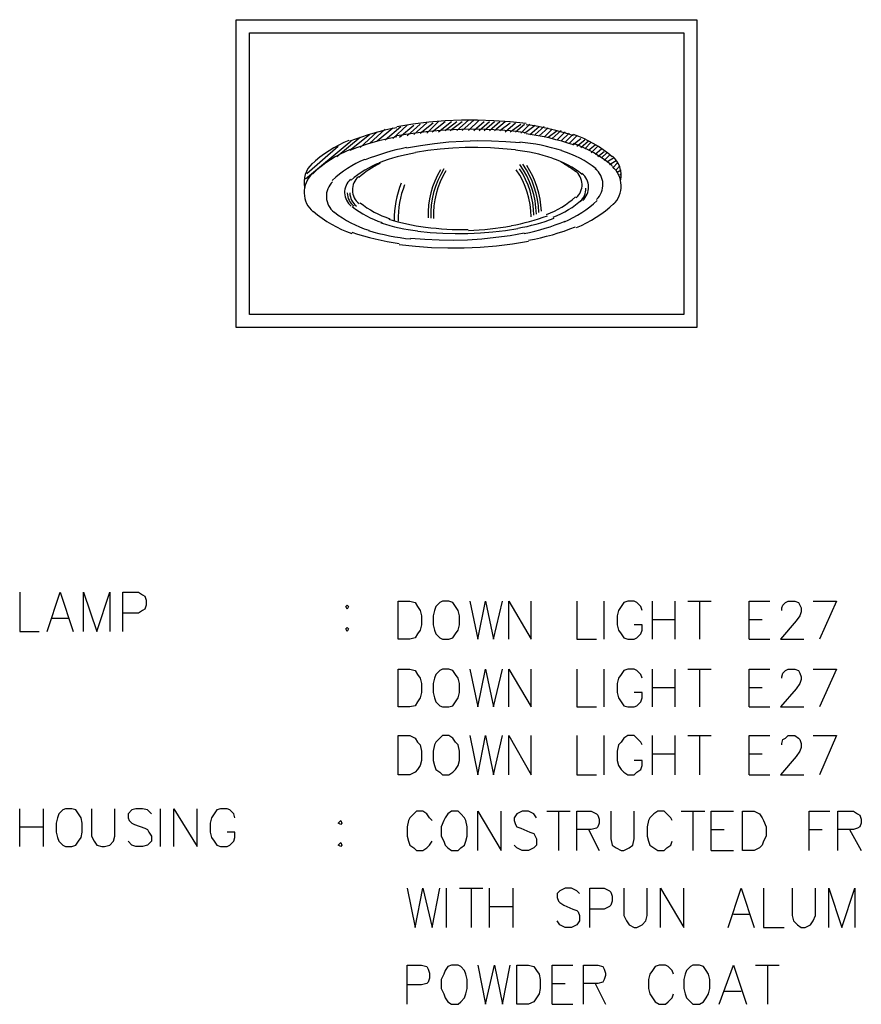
# Model space of a CAD drawing. Header units: millimetres. Extents: x 0 to 420, y 0 to 297.
# Tile 5 of 25: x 160 to 187, y 100 to 132. Entities that reach past the tile are written whole.
import ezdxf

# ---------------------------------------------------------------- set-up
doc = ezdxf.new("R2010")
doc.units = ezdxf.units.MM
doc.layers.add('LINE_000000', color=7, linetype='Continuous')

msp = doc.modelspace()

# ---------------------------------------------------------------- linework, layer by layer
at = {"layer": 'LINE_000000', "lineweight": 25}
for p, q in [((174.244, 128.185), (174.625, 128.524)), ((174.413, 128.185), (174.794, 128.524)), ((174.625, 128.185), (174.964, 128.524)), ((171.408, 127.762), (171.916, 128.228)), ((171.662, 127.847), (172.17, 128.27)), ((171.916, 127.889), (172.424, 128.312)), ((172.17, 127.931), (172.635, 128.355)), ((172.381, 127.974), (172.847, 128.355)), ((172.635, 128.016), (173.059, 128.397)), ((172.847, 128.058), (173.27, 128.439)), ((173.059, 128.101), (173.482, 128.439)), ((173.27, 128.101), (173.651, 128.482)), ((173.44, 128.143), (173.863, 128.482)), ((173.651, 128.143), (174.075, 128.482)), ((173.863, 128.185), (174.244, 128.482)), ((174.032, 128.185), (174.413, 128.482)), ((174.794, 128.185), (175.133, 128.482)), ((174.964, 128.185), (175.302, 128.482)), ((175.133, 128.185), (175.472, 128.482)), ((175.302, 128.185), (175.641, 128.482)), ((175.472, 128.185), (175.81, 128.482)), ((175.641, 128.185), (175.98, 128.439)), ((175.81, 128.143), (176.149, 128.439)), ((175.98, 128.143), (176.318, 128.397)), ((176.149, 128.143), (176.445, 128.397)), ((176.318, 128.101), (176.615, 128.397)), ((176.445, 128.101), (176.784, 128.355)), ((176.615, 128.058), (176.911, 128.312)), ((176.784, 128.058), (177.08, 128.312)), ((176.911, 128.016), (177.207, 128.27)), ((177.08, 127.974), (177.334, 128.228)), ((177.207, 127.974), (177.504, 128.185)), ((177.334, 127.931), (177.631, 128.185)), ((170.349, 127.339), (171.111, 127.974)), ((170.773, 127.55), (171.408, 128.058)), ((171.111, 127.635), (171.662, 128.143)), ((177.504, 127.889), (177.758, 128.143)), ((177.631, 127.847), (177.885, 128.101)), ((177.758, 127.804), (178.012, 128.058)), ((177.885, 127.762), (178.139, 128.016)), ((178.012, 127.72), (178.266, 127.931)), ((178.139, 127.677), (178.393, 127.889)), ((169.333, 126.619), (170.815, 127.847)), ((169.376, 126.788), (170.392, 127.677)), ((178.266, 127.635), (178.52, 127.847)), ((178.393, 127.593), (178.604, 127.804)), ((178.52, 127.55), (178.731, 127.72)), ((178.604, 127.466), (178.816, 127.677)), ((178.731, 127.423), (178.943, 127.593)), ((178.816, 127.339), (179.028, 127.508)), ((178.943, 127.296), (179.112, 127.466)), ((179.028, 127.212), (179.197, 127.381)), ((179.112, 127.169), (179.324, 127.296)), ((179.197, 127.085), (179.409, 127.212)), ((179.324, 127), (179.451, 127.127)), ((179.409, 126.915), (179.536, 127.042)), ((179.451, 126.831), (179.578, 126.915)), ((179.536, 126.746), (179.578, 126.788)), ((179.028, 111.675), (179.028, 112.903)), ((180.594, 111.675), (180.594, 112.903)), ((181.314, 112.903), (181.314, 111.675)), ((181.737, 112.903), (182.499, 112.903)), ((182.118, 112.903), (182.118, 111.675)), ((161.121, 112.353), (161.671, 112.353)), ((180.594, 112.31), (181.314, 112.31)), ((183.727, 112.31), (184.15, 112.31)), ((183.727, 111.675), (184.404, 111.675)), ((179.028, 109.474), (179.028, 110.702)), ((180.594, 109.474), (180.594, 110.702)), ((181.314, 110.702), (181.314, 109.474)), ((181.737, 110.702), (182.499, 110.702)), ((182.118, 110.702), (182.118, 109.474)), ((180.594, 110.109), (181.314, 110.109)), ((183.727, 110.109), (184.15, 110.109)), ((183.727, 109.474), (184.404, 109.474)), ((179.028, 107.273), (179.028, 108.543)), ((180.594, 107.273), (180.594, 108.543)), ((181.314, 108.543), (181.314, 107.273)), ((181.737, 108.543), (182.499, 108.543)), ((182.118, 108.543), (182.118, 107.273)), ((180.594, 107.95), (181.314, 107.95)), ((183.727, 107.95), (184.15, 107.95)), ((183.727, 107.273), (184.404, 107.273)), ((160.062, 104.944), (160.062, 106.172)), ((160.824, 106.172), (160.824, 104.944)), ((164.634, 104.944), (164.634, 106.172)), ((177.165, 106.087), (177.927, 106.087)), ((177.546, 106.087), (177.546, 104.817)), ((181.525, 106.087), (182.287, 106.087)), ((181.906, 106.087), (181.906, 104.817)), ((160.062, 105.579), (160.824, 105.579)), ((178.52, 105.495), (178.858, 104.817)), ((182.499, 105.495), (182.922, 105.495)), ((185.674, 105.495), (186.097, 105.495)), ((186.986, 105.495), (187.367, 104.817)), ((182.499, 104.817), (183.219, 104.817)), ((173.905, 102.32), (173.905, 103.59)), ((174.329, 103.59), (175.091, 103.59)), ((174.71, 103.59), (174.71, 102.32)), ((175.302, 102.32), (175.302, 103.59)), ((176.064, 103.59), (176.064, 102.32)), ((175.302, 102.997), (176.064, 102.997)), ((183.219, 102.743), (183.727, 102.743)), ((183.938, 101.092), (184.7, 101.092)), ((184.319, 101.092), (184.319, 99.822)), ((177.334, 100.499), (177.758, 100.499)), ((178.731, 100.499), (179.07, 99.822)), ((182.922, 100.245), (183.473, 100.245)), ((177.334, 99.822), (178.012, 99.822))]:
    msp.add_line(p, q, dxfattribs=at)
for points in [[(167.09, 131.784), (182.033, 131.784), (182.033, 121.793), (167.09, 121.793), (167.09, 131.784)], [(167.513, 131.36), (181.61, 131.36), (181.61, 122.216), (167.513, 122.216), (167.513, 131.36)], [(172.339, 111.675), (172.339, 112.903), (172.72, 112.903), (172.889, 112.861), (172.974, 112.734), (173.059, 112.607), (173.101, 112.437), (173.101, 112.141), (173.059, 111.972), (172.974, 111.845), (172.889, 111.718), (172.72, 111.675), (172.339, 111.675)], [(173.778, 112.903), (173.694, 112.861), (173.567, 112.734), (173.524, 112.607), (173.482, 112.437), (173.482, 112.141), (173.524, 111.972), (173.567, 111.845), (173.694, 111.718), (173.778, 111.675), (173.99, 111.675), (174.117, 111.718), (174.202, 111.845), (174.286, 111.972), (174.329, 112.141), (174.329, 112.437), (174.286, 112.607), (174.202, 112.734), (174.117, 112.861), (173.99, 112.903), (173.778, 112.903)], [(170.688, 112.776), (170.73, 112.734), (170.688, 112.649), (170.646, 112.734), (170.688, 112.776)], [(170.688, 112.056), (170.73, 112.014), (170.688, 111.929), (170.646, 112.014), (170.688, 112.056)], [(172.339, 109.474), (172.339, 110.702), (172.72, 110.702), (172.889, 110.659), (172.974, 110.532), (173.059, 110.405), (173.101, 110.236), (173.101, 109.94), (173.059, 109.77), (172.974, 109.643), (172.889, 109.516), (172.72, 109.474), (172.339, 109.474)], [(173.778, 110.702), (173.694, 110.659), (173.567, 110.532), (173.524, 110.405), (173.482, 110.236), (173.482, 109.94), (173.524, 109.77), (173.567, 109.643), (173.694, 109.516), (173.778, 109.474), (173.99, 109.474), (174.117, 109.516), (174.202, 109.643), (174.286, 109.77), (174.329, 109.94), (174.329, 110.236), (174.286, 110.405), (174.202, 110.532), (174.117, 110.659), (173.99, 110.702), (173.778, 110.702)], [(172.339, 107.273), (172.339, 108.543), (172.72, 108.543), (172.889, 108.458), (172.974, 108.331), (173.059, 108.246), (173.101, 108.035), (173.101, 107.738), (173.059, 107.569), (172.974, 107.442), (172.889, 107.357), (172.72, 107.273), (172.339, 107.273)], [(173.778, 108.543), (173.694, 108.458), (173.567, 108.331), (173.524, 108.246), (173.482, 108.035), (173.482, 107.738), (173.524, 107.569), (173.567, 107.442), (173.694, 107.357), (173.778, 107.273), (173.99, 107.273), (174.117, 107.357), (174.202, 107.442), (174.286, 107.569), (174.329, 107.738), (174.329, 108.035), (174.286, 108.246), (174.202, 108.331), (174.117, 108.458), (173.99, 108.543), (173.778, 108.543)], [(161.544, 106.172), (161.459, 106.13), (161.332, 106.003), (161.29, 105.876), (161.248, 105.706), (161.248, 105.41), (161.29, 105.241), (161.332, 105.114), (161.459, 104.987), (161.544, 104.944), (161.756, 104.944), (161.883, 104.987), (161.967, 105.114), (162.052, 105.241), (162.094, 105.41), (162.094, 105.706), (162.052, 105.876), (161.967, 106.003), (161.883, 106.13), (161.756, 106.172), (161.544, 106.172)], [(174.075, 106.087), (173.948, 106.003), (173.863, 105.876), (173.821, 105.791), (173.736, 105.579), (173.736, 105.283), (173.821, 105.114), (173.863, 104.987), (173.948, 104.902), (174.075, 104.817), (174.286, 104.817), (174.371, 104.902), (174.498, 104.987), (174.54, 105.114), (174.583, 105.283), (174.583, 105.579), (174.54, 105.791), (174.498, 105.876), (174.371, 106.003), (174.286, 106.087), (174.075, 106.087)], [(183.515, 104.817), (183.515, 106.087), (183.896, 106.087), (184.065, 106.003), (184.15, 105.876), (184.192, 105.791), (184.277, 105.579), (184.277, 105.283), (184.192, 105.114), (184.15, 104.987), (184.065, 104.902), (183.896, 104.817), (183.515, 104.817)], [(170.476, 105.791), (170.519, 105.706), (170.476, 105.664), (170.392, 105.706), (170.476, 105.791)], [(170.476, 105.071), (170.519, 104.987), (170.476, 104.944), (170.392, 104.987), (170.476, 105.071)], [(174.075, 101.092), (173.948, 101.05), (173.863, 100.923), (173.821, 100.796), (173.736, 100.626), (173.736, 100.33), (173.821, 100.161), (173.863, 100.034), (173.948, 99.907), (174.075, 99.822), (174.286, 99.822), (174.371, 99.907), (174.498, 100.034), (174.54, 100.161), (174.583, 100.33), (174.583, 100.626), (174.54, 100.796), (174.498, 100.923), (174.371, 101.05), (174.286, 101.092), (174.075, 101.092)], [(176.191, 99.822), (176.191, 101.092), (176.572, 101.092), (176.742, 101.05), (176.826, 100.923), (176.911, 100.796), (176.953, 100.626), (176.953, 100.33), (176.911, 100.161), (176.826, 100.034), (176.742, 99.907), (176.572, 99.822), (176.191, 99.822)], [(181.906, 101.092), (181.822, 101.05), (181.695, 100.923), (181.652, 100.796), (181.61, 100.626), (181.61, 100.33), (181.652, 100.161), (181.695, 100.034), (181.822, 99.907), (181.906, 99.822), (182.118, 99.822), (182.245, 99.907), (182.33, 100.034), (182.414, 100.161), (182.457, 100.33), (182.457, 100.626), (182.414, 100.796), (182.33, 100.923), (182.245, 101.05), (182.118, 101.092), (181.906, 101.092)]]:
    msp.add_lwpolyline(points, close=True, dxfattribs=at)
for points in [[(176.495, 128.41), (175.97, 128.468), (175.444, 128.505), (174.918, 128.523), (174.391, 128.52), (173.865, 128.497), (173.34, 128.453), (172.817, 128.39), (172.295, 128.306)], [(172.295, 128.274), (172.101, 128.236), (171.907, 128.194), (171.715, 128.146), (171.524, 128.094), (171.335, 128.037), (171.147, 127.975), (170.96, 127.908), (170.776, 127.837)], [(176.495, 128.114), (175.97, 128.172), (175.444, 128.209), (174.918, 128.226), (174.391, 128.223), (173.865, 128.2), (173.34, 128.157), (172.817, 128.094), (172.295, 128.01)], [(178.03, 128.013), (177.842, 128.076), (177.652, 128.133), (177.461, 128.186), (177.269, 128.233), (177.076, 128.276), (176.882, 128.314), (176.686, 128.347), (176.49, 128.375)], [(170.746, 127.864), (170.579, 127.792), (170.415, 127.712), (170.255, 127.625), (170.1, 127.53), (169.949, 127.428), (169.803, 127.319), (169.662, 127.204), (169.527, 127.081)], [(172.295, 127.978), (172.101, 127.94), (171.907, 127.897), (171.715, 127.85), (171.524, 127.798), (171.335, 127.741), (171.147, 127.679), (170.96, 127.612), (170.776, 127.54)], [(178.03, 127.717), (177.842, 127.779), (177.652, 127.837), (177.461, 127.889), (177.269, 127.937), (177.076, 127.98), (176.882, 128.018), (176.686, 128.051), (176.49, 128.079)], [(179.285, 127.337), (179.143, 127.452), (178.997, 127.561), (178.846, 127.662), (178.69, 127.756), (178.53, 127.843), (178.367, 127.922), (178.199, 127.994), (178.028, 128.058)], [(170.789, 127.567), (170.621, 127.495), (170.457, 127.415), (170.297, 127.328), (170.142, 127.234), (169.991, 127.132), (169.845, 127.023), (169.704, 126.907), (169.569, 126.785)], [(172.607, 127.63), (172.437, 127.595), (172.268, 127.555), (172.099, 127.511), (171.932, 127.463), (171.766, 127.411), (171.601, 127.355), (171.438, 127.295), (171.276, 127.231)], [(176.295, 127.783), (175.833, 127.821), (175.371, 127.842), (174.908, 127.846), (174.446, 127.833), (173.984, 127.803), (173.524, 127.757), (173.066, 127.693), (172.609, 127.612)], [(176.146, 127.557), (175.74, 127.597), (175.334, 127.623), (174.927, 127.634), (174.52, 127.631), (174.114, 127.613), (173.708, 127.581), (173.304, 127.534), (172.901, 127.472)], [(177.34, 127.291), (177.194, 127.335), (177.048, 127.377), (176.9, 127.414), (176.752, 127.448), (176.603, 127.479), (176.453, 127.506), (176.303, 127.529), (176.152, 127.549)], [(177.655, 127.536), (177.488, 127.585), (177.319, 127.629), (177.15, 127.67), (176.98, 127.707), (176.809, 127.739), (176.637, 127.767), (176.465, 127.791), (176.291, 127.811)], [(179.285, 127.04), (179.143, 127.156), (178.997, 127.264), (178.846, 127.366), (178.69, 127.46), (178.53, 127.547), (178.367, 127.626), (178.199, 127.698), (178.028, 127.761)], [(171.262, 127.25), (171.116, 127.186), (170.973, 127.115), (170.834, 127.038), (170.699, 126.955), (170.567, 126.866), (170.44, 126.771), (170.317, 126.67), (170.199, 126.563)], [(172.899, 127.459), (172.749, 127.432), (172.6, 127.401), (172.452, 127.366), (172.304, 127.327), (172.158, 127.286), (172.013, 127.24), (171.868, 127.192), (171.725, 127.139)], [(178.315, 126.76), (178.205, 126.844), (178.092, 126.922), (177.975, 126.996), (177.855, 127.064), (177.732, 127.126), (177.607, 127.183), (177.479, 127.234), (177.348, 127.279)], [(178.768, 126.94), (178.64, 127.035), (178.509, 127.125), (178.373, 127.208), (178.234, 127.285), (178.092, 127.355), (177.946, 127.419), (177.798, 127.476), (177.647, 127.526)], [(179.566, 126.583), (179.577, 126.691), (179.575, 126.798), (179.559, 126.902), (179.529, 127.004), (179.487, 127.101), (179.433, 127.192), (179.367, 127.276), (179.29, 127.351)], [(169.549, 127.112), (169.476, 127.034), (169.415, 126.948), (169.365, 126.856), (169.328, 126.758), (169.304, 126.657), (169.292, 126.552), (169.294, 126.447), (169.309, 126.341)], [(171.753, 127.142), (171.625, 127.09), (171.499, 127.033), (171.377, 126.969), (171.257, 126.901), (171.141, 126.827), (171.029, 126.747), (170.919, 126.663), (170.814, 126.573)], [(171.747, 127.114), (171.656, 127.067), (171.566, 127.018), (171.478, 126.965), (171.392, 126.909), (171.308, 126.851), (171.226, 126.789), (171.146, 126.725), (171.068, 126.658)], [(173.712, 126.912), (173.614, 126.732), (173.53, 126.547), (173.459, 126.357), (173.402, 126.162), (173.358, 125.964), (173.329, 125.763), (173.315, 125.56), (173.314, 125.356)], [(173.827, 126.938), (173.721, 126.756), (173.63, 126.567), (173.554, 126.373), (173.492, 126.173), (173.446, 125.97), (173.415, 125.763), (173.399, 125.554), (173.4, 125.343)], [(176.657, 125.379), (176.649, 125.583), (176.625, 125.786), (176.586, 125.985), (176.532, 126.18), (176.464, 126.371), (176.381, 126.557), (176.284, 126.736), (176.174, 126.908)], [(176.742, 125.435), (176.733, 125.636), (176.709, 125.835), (176.672, 126.031), (176.62, 126.224), (176.555, 126.413), (176.476, 126.597), (176.384, 126.775), (176.279, 126.946)], [(176.826, 125.472), (176.813, 125.688), (176.784, 125.901), (176.74, 126.111), (176.679, 126.317), (176.604, 126.518), (176.514, 126.712), (176.408, 126.9), (176.289, 127.081)], [(176.909, 125.529), (176.893, 125.738), (176.863, 125.944), (176.818, 126.147), (176.759, 126.346), (176.686, 126.541), (176.6, 126.73), (176.5, 126.913), (176.387, 127.089)], [(176.992, 125.566), (176.975, 125.763), (176.946, 125.958), (176.904, 126.15), (176.85, 126.339), (176.784, 126.524), (176.706, 126.705), (176.616, 126.881), (176.514, 127.05)], [(178.104, 126.845), (178.047, 126.888), (177.99, 126.931), (177.932, 126.972), (177.873, 127.012), (177.813, 127.05), (177.752, 127.087), (177.69, 127.123), (177.628, 127.157)], [(178.78, 125.952), (178.829, 126.004), (178.872, 126.06), (178.908, 126.12), (178.938, 126.183), (178.96, 126.249), (178.976, 126.318), (178.984, 126.388), (178.985, 126.459), (178.978, 126.529), (178.963, 126.598), (178.941, 126.665), (178.913, 126.729), (178.877, 126.789), (178.836, 126.846), (178.788, 126.898), (178.735, 126.944)], [(179.32, 125.787), (179.38, 125.85), (179.433, 125.919), (179.478, 125.992), (179.515, 126.069), (179.544, 126.15), (179.564, 126.234), (179.575, 126.319), (179.578, 126.407), (179.571, 126.493), (179.555, 126.578), (179.531, 126.661), (179.498, 126.74), (179.457, 126.816), (179.409, 126.887), (179.353, 126.953), (179.29, 127.013)], [(169.549, 126.774), (169.489, 126.711), (169.436, 126.642), (169.391, 126.569), (169.354, 126.491), (169.325, 126.41), (169.305, 126.327), (169.294, 126.241), (169.291, 126.154), (169.298, 126.067), (169.314, 125.982), (169.338, 125.9), (169.371, 125.82), (169.412, 125.745), (169.46, 125.674), (169.516, 125.608), (169.579, 125.548)], [(170.795, 126.602), (170.75, 126.557), (170.711, 126.509), (170.678, 126.457), (170.65, 126.402), (170.629, 126.344), (170.614, 126.284), (170.605, 126.222), (170.604, 126.16), (170.609, 126.097), (170.62, 126.036), (170.639, 125.977), (170.663, 125.92), (170.693, 125.867), (170.729, 125.816), (170.771, 125.77), (170.818, 125.728)], [(171.049, 126.686), (171.004, 126.642), (170.965, 126.594), (170.932, 126.542), (170.904, 126.486), (170.883, 126.429), (170.868, 126.369), (170.859, 126.307), (170.858, 126.244)], [(173.888, 126.876), (173.787, 126.699), (173.7, 126.516), (173.628, 126.328), (173.569, 126.135), (173.526, 125.938), (173.497, 125.738), (173.483, 125.536), (173.485, 125.333)], [(178.308, 126.443), (178.303, 126.506), (178.291, 126.567), (178.273, 126.626), (178.248, 126.683), (178.218, 126.736), (178.182, 126.787), (178.14, 126.833), (178.094, 126.875)], [(178.519, 126.359), (178.514, 126.421), (178.503, 126.482), (178.484, 126.541), (178.46, 126.598), (178.43, 126.652), (178.394, 126.702), (178.352, 126.748), (178.305, 126.79)], [(169.291, 126.493), (169.292, 126.474), (169.293, 126.455), (169.295, 126.435), (169.297, 126.416), (169.299, 126.397), (169.302, 126.379), (169.305, 126.36), (169.309, 126.341)], [(170.216, 126.524), (170.167, 126.472), (170.124, 126.416), (170.088, 126.356), (170.058, 126.293), (170.036, 126.227), (170.02, 126.158), (170.012, 126.088), (170.011, 126.017)], [(172.441, 126.482), (172.385, 126.336), (172.337, 126.188), (172.296, 126.038), (172.264, 125.885), (172.239, 125.732), (172.222, 125.577), (172.213, 125.421), (172.213, 125.265)], [(172.552, 126.426), (172.499, 126.284), (172.454, 126.141), (172.416, 125.995), (172.385, 125.848), (172.363, 125.7), (172.347, 125.55), (172.34, 125.4), (172.34, 125.249)], [(178.116, 126.001), (178.161, 126.046), (178.2, 126.094), (178.233, 126.146), (178.261, 126.201), (178.282, 126.259), (178.297, 126.319), (178.306, 126.381), (178.308, 126.443)], [(178.243, 125.874), (178.288, 125.919), (178.327, 125.967), (178.36, 126.019), (178.388, 126.074), (178.409, 126.132), (178.424, 126.192), (178.433, 126.254), (178.435, 126.316)], [(178.328, 125.917), (178.373, 125.961), (178.412, 126.009), (178.445, 126.061), (178.473, 126.117), (178.494, 126.174), (178.509, 126.234), (178.518, 126.296), (178.519, 126.359)], [(170.011, 126.017), (170.018, 125.947), (170.033, 125.878), (170.055, 125.811), (170.083, 125.747), (170.119, 125.687), (170.16, 125.63), (170.208, 125.578), (170.261, 125.532)], [(170.688, 126.16), (170.693, 126.097), (170.705, 126.036), (170.723, 125.977), (170.748, 125.92), (170.778, 125.867), (170.814, 125.816), (170.856, 125.77), (170.902, 125.728)], [(170.773, 126.16), (170.778, 126.097), (170.79, 126.036), (170.808, 125.977), (170.832, 125.92), (170.863, 125.867), (170.899, 125.816), (170.94, 125.77), (170.987, 125.728)], [(170.858, 126.244), (170.863, 126.182), (170.874, 126.121), (170.893, 126.062), (170.917, 126.005), (170.947, 125.951), (170.983, 125.901), (171.025, 125.855), (171.072, 125.813)], [(177.159, 125.461), (177.287, 125.513), (177.412, 125.57), (177.535, 125.634), (177.654, 125.702), (177.77, 125.776), (177.883, 125.856), (177.992, 125.94), (178.097, 126.03)], [(177.37, 125.376), (177.498, 125.428), (177.624, 125.486), (177.746, 125.549), (177.866, 125.618), (177.982, 125.692), (178.094, 125.771), (178.204, 125.855), (178.309, 125.945)], [(170.85, 125.716), (170.96, 125.632), (171.073, 125.554), (171.19, 125.48), (171.31, 125.412), (171.433, 125.35), (171.559, 125.293), (171.687, 125.242), (171.817, 125.197)], [(171.104, 125.843), (171.214, 125.759), (171.327, 125.681), (171.444, 125.607), (171.564, 125.539), (171.687, 125.477), (171.812, 125.42), (171.941, 125.369), (172.071, 125.324)], [(177.734, 125.226), (177.88, 125.29), (178.023, 125.361), (178.162, 125.438), (178.297, 125.521), (178.429, 125.61), (178.556, 125.705), (178.679, 125.806), (178.797, 125.913)], [(178.123, 125.036), (178.29, 125.108), (178.454, 125.188), (178.614, 125.275), (178.769, 125.369), (178.92, 125.471), (179.066, 125.58), (179.207, 125.696), (179.342, 125.818)], [(169.584, 125.563), (169.726, 125.447), (169.872, 125.339), (170.023, 125.237), (170.179, 125.143), (170.339, 125.056), (170.502, 124.977), (170.67, 124.905), (170.841, 124.842)], [(170.271, 125.536), (170.398, 125.441), (170.53, 125.351), (170.665, 125.268), (170.804, 125.191), (170.947, 125.121), (171.092, 125.057), (171.241, 125), (171.392, 124.95)], [(172.037, 125.312), (172.183, 125.268), (172.329, 125.226), (172.477, 125.189), (172.625, 125.155), (172.774, 125.124), (172.924, 125.097), (173.074, 125.074), (173.225, 125.054)], [(176.013, 125.101), (176.162, 125.129), (176.311, 125.16), (176.46, 125.195), (176.607, 125.233), (176.753, 125.275), (176.899, 125.32), (177.043, 125.369), (177.186, 125.421)], [(176.224, 125.017), (176.374, 125.044), (176.523, 125.075), (176.671, 125.11), (176.819, 125.148), (176.965, 125.19), (177.11, 125.236), (177.255, 125.284), (177.398, 125.337)], [(171.783, 125.185), (171.929, 125.141), (172.075, 125.099), (172.223, 125.062), (172.371, 125.028), (172.52, 124.997), (172.67, 124.97), (172.82, 124.947), (172.971, 124.927)], [(172.977, 124.919), (173.383, 124.879), (173.789, 124.853), (174.196, 124.842), (174.603, 124.845), (175.009, 124.863), (175.415, 124.895), (175.819, 124.942), (176.222, 125.004)], [(173.231, 125.046), (173.404, 125.027), (173.576, 125.011), (173.749, 124.997), (173.922, 124.986), (174.096, 124.978), (174.269, 124.972), (174.442, 124.969), (174.616, 124.968)], [(174.627, 124.938), (174.8, 124.948), (174.974, 124.96), (175.148, 124.975), (175.321, 124.992), (175.494, 125.012), (175.666, 125.035), (175.839, 125.061), (176.01, 125.089)], [(176.431, 124.846), (176.601, 124.881), (176.771, 124.921), (176.939, 124.965), (177.106, 125.013), (177.272, 125.065), (177.437, 125.121), (177.6, 125.181), (177.762, 125.245)], [(176.574, 124.625), (176.768, 124.663), (176.962, 124.706), (177.154, 124.753), (177.345, 124.805), (177.534, 124.862), (177.722, 124.924), (177.909, 124.991), (178.093, 125.063)], [(170.839, 124.886), (171.027, 124.824), (171.217, 124.766), (171.408, 124.714), (171.6, 124.666), (171.793, 124.623), (171.987, 124.585), (172.183, 124.552), (172.379, 124.524)], [(171.384, 124.94), (171.551, 124.891), (171.719, 124.847), (171.888, 124.806), (172.058, 124.769), (172.23, 124.737), (172.401, 124.709), (172.574, 124.685), (172.747, 124.665)], [(172.743, 124.693), (173.205, 124.655), (173.667, 124.634), (174.13, 124.63), (174.592, 124.643), (175.054, 124.673), (175.514, 124.719), (175.973, 124.783), (176.429, 124.864)], [(172.374, 124.489), (172.899, 124.431), (173.425, 124.394), (173.951, 124.377), (174.478, 124.38), (175.004, 124.403), (175.529, 124.446), (176.052, 124.509), (176.574, 124.593)], [(160.062, 113.199), (160.062, 111.929), (160.697, 111.929)], [(160.951, 111.929), (161.375, 113.199), (161.798, 111.929)], [(162.137, 111.929), (162.137, 113.199), (162.56, 111.929), (162.983, 113.199), (162.983, 111.929)], [(163.407, 111.929), (163.407, 113.199), (163.915, 113.199), (164.042, 113.115), (164.126, 113.072), (164.169, 112.945), (164.169, 112.776), (164.126, 112.649), (164.042, 112.607), (163.915, 112.522), (163.407, 112.522)], [(174.667, 112.903), (174.921, 111.675), (175.175, 112.903), (175.429, 111.675), (175.726, 112.903)], [(175.937, 111.675), (175.937, 112.903), (176.657, 111.675), (176.657, 112.903)], [(178.139, 112.903), (178.139, 111.675), (178.774, 111.675)], [(180.255, 112.607), (180.213, 112.734), (180.086, 112.861), (180.001, 112.903), (179.79, 112.903), (179.663, 112.861), (179.578, 112.734), (179.493, 112.607), (179.451, 112.437), (179.451, 112.141), (179.493, 111.972), (179.578, 111.845), (179.663, 111.718), (179.79, 111.675), (180.001, 111.675), (180.086, 111.718), (180.213, 111.845), (180.255, 111.972), (180.255, 112.141), (180.001, 112.141)], [(183.727, 111.675), (183.727, 112.903), (184.404, 112.903)], [(184.785, 112.607), (184.785, 112.691), (184.827, 112.776), (184.912, 112.861), (184.997, 112.903), (185.208, 112.903), (185.335, 112.861), (185.378, 112.776), (185.42, 112.691), (185.42, 112.564), (185.378, 112.437), (185.251, 112.268), (184.743, 111.675), (185.505, 111.675)], [(185.801, 112.903), (186.563, 112.903), (186.013, 111.675)], [(174.667, 110.702), (174.921, 109.474), (175.175, 110.702), (175.429, 109.474), (175.726, 110.702)], [(175.937, 109.474), (175.937, 110.702), (176.657, 109.474), (176.657, 110.702)], [(178.139, 110.702), (178.139, 109.474), (178.774, 109.474)], [(180.255, 110.405), (180.213, 110.532), (180.086, 110.659), (180.001, 110.702), (179.79, 110.702), (179.663, 110.659), (179.578, 110.532), (179.493, 110.405), (179.451, 110.236), (179.451, 109.94), (179.493, 109.77), (179.578, 109.643), (179.663, 109.516), (179.79, 109.474), (180.001, 109.474), (180.086, 109.516), (180.213, 109.643), (180.255, 109.77), (180.255, 109.94), (180.001, 109.94)], [(183.727, 109.474), (183.727, 110.702), (184.404, 110.702)], [(184.785, 110.405), (184.785, 110.448), (184.827, 110.575), (184.912, 110.659), (184.997, 110.702), (185.208, 110.702), (185.335, 110.659), (185.378, 110.575), (185.42, 110.448), (185.42, 110.363), (185.378, 110.236), (185.251, 110.067), (184.743, 109.474), (185.505, 109.474)], [(185.801, 110.702), (186.563, 110.702), (186.013, 109.474)], [(174.667, 108.543), (174.921, 107.273), (175.175, 108.543), (175.429, 107.273), (175.726, 108.543)], [(175.937, 107.273), (175.937, 108.543), (176.657, 107.273), (176.657, 108.543)], [(178.139, 108.543), (178.139, 107.273), (178.774, 107.273)], [(180.255, 108.246), (180.213, 108.331), (180.086, 108.458), (180.001, 108.543), (179.79, 108.543), (179.663, 108.458), (179.578, 108.331), (179.493, 108.246), (179.451, 108.035), (179.451, 107.738), (179.493, 107.569), (179.578, 107.442), (179.663, 107.357), (179.79, 107.273), (180.001, 107.273), (180.086, 107.357), (180.213, 107.442), (180.255, 107.569), (180.255, 107.738), (180.001, 107.738)], [(183.727, 107.273), (183.727, 108.543), (184.404, 108.543)], [(184.785, 108.246), (184.785, 108.289), (184.827, 108.416), (184.912, 108.458), (184.997, 108.543), (185.208, 108.543), (185.335, 108.458), (185.378, 108.416), (185.42, 108.289), (185.42, 108.162), (185.378, 108.035), (185.251, 107.865), (184.743, 107.273), (185.505, 107.273)], [(185.801, 108.543), (186.563, 108.543), (186.013, 107.273)], [(162.391, 106.172), (162.391, 105.283), (162.475, 105.114), (162.56, 104.987), (162.729, 104.944), (162.814, 104.944), (162.983, 104.987), (163.11, 105.114), (163.153, 105.283), (163.153, 106.172)], [(164.338, 106.003), (164.211, 106.13), (164.042, 106.172), (163.83, 106.172), (163.703, 106.13), (163.576, 106.003), (163.576, 105.876), (163.618, 105.791), (163.703, 105.706), (163.788, 105.664), (164.126, 105.537), (164.211, 105.495), (164.253, 105.41), (164.338, 105.283), (164.338, 105.114), (164.211, 104.987), (164.042, 104.944), (163.83, 104.944), (163.703, 104.987), (163.576, 105.114)], [(165.058, 104.944), (165.058, 106.172), (165.82, 104.944), (165.82, 106.172)], [(167.047, 105.876), (167.005, 106.003), (166.878, 106.13), (166.793, 106.172), (166.582, 106.172), (166.455, 106.13), (166.37, 106.003), (166.285, 105.876), (166.243, 105.706), (166.243, 105.41), (166.285, 105.241), (166.37, 105.114), (166.455, 104.987), (166.582, 104.944), (166.793, 104.944), (166.878, 104.987), (167.005, 105.114), (167.047, 105.241), (167.047, 105.41), (166.793, 105.41)], [(173.44, 105.791), (173.355, 105.876), (173.27, 106.003), (173.143, 106.087), (172.932, 106.087), (172.847, 106.003), (172.72, 105.876), (172.678, 105.791), (172.635, 105.579), (172.635, 105.283), (172.678, 105.114), (172.72, 104.987), (172.847, 104.902), (172.932, 104.817), (173.143, 104.817), (173.27, 104.902), (173.355, 104.987), (173.44, 105.114)], [(174.921, 104.817), (174.921, 106.087), (175.683, 104.817), (175.683, 106.087)], [(176.826, 105.876), (176.742, 106.003), (176.572, 106.087), (176.361, 106.087), (176.191, 106.003), (176.107, 105.876), (176.107, 105.791), (176.149, 105.664), (176.191, 105.579), (176.318, 105.537), (176.615, 105.41), (176.742, 105.368), (176.784, 105.283), (176.826, 105.198), (176.826, 104.987), (176.742, 104.902), (176.572, 104.817), (176.361, 104.817), (176.191, 104.902), (176.107, 104.987)], [(178.139, 104.817), (178.139, 106.087), (178.604, 106.087), (178.774, 106.003), (178.816, 105.96), (178.858, 105.833), (178.858, 105.706), (178.816, 105.579), (178.774, 105.537), (178.604, 105.495), (178.139, 105.495)], [(179.239, 106.087), (179.239, 105.198), (179.282, 104.987), (179.409, 104.902), (179.578, 104.817), (179.663, 104.817), (179.832, 104.902), (179.959, 104.987), (180.001, 105.198), (180.001, 106.087)], [(181.229, 105.791), (181.187, 105.876), (181.06, 106.003), (180.975, 106.087), (180.763, 106.087), (180.636, 106.003), (180.509, 105.876), (180.467, 105.791), (180.425, 105.579), (180.425, 105.283), (180.467, 105.114), (180.509, 104.987), (180.636, 104.902), (180.763, 104.817), (180.975, 104.817), (181.06, 104.902), (181.187, 104.987), (181.229, 105.114)], [(182.499, 104.817), (182.499, 106.087), (183.219, 106.087)], [(185.674, 104.817), (185.674, 106.087), (186.351, 106.087)], [(186.605, 104.817), (186.605, 106.087), (187.113, 106.087), (187.24, 106.003), (187.325, 105.96), (187.367, 105.833), (187.367, 105.706), (187.325, 105.579), (187.24, 105.537), (187.113, 105.495), (186.605, 105.495)], [(172.635, 103.59), (172.889, 102.32), (173.143, 103.59), (173.44, 102.32), (173.694, 103.59)], [(178.223, 103.42), (178.139, 103.505), (177.969, 103.59), (177.758, 103.59), (177.588, 103.505), (177.504, 103.42), (177.504, 103.293), (177.546, 103.166), (177.588, 103.124), (177.715, 103.039), (178.012, 102.912), (178.139, 102.87), (178.181, 102.828), (178.223, 102.701), (178.223, 102.531), (178.139, 102.404), (177.969, 102.32), (177.758, 102.32), (177.588, 102.404), (177.504, 102.531)], [(178.562, 102.32), (178.562, 103.59), (179.028, 103.59), (179.197, 103.505), (179.239, 103.463), (179.282, 103.336), (179.282, 103.166), (179.239, 103.039), (179.197, 102.997), (179.028, 102.912), (178.562, 102.912)], [(179.663, 103.59), (179.663, 102.701), (179.747, 102.531), (179.832, 102.404), (180.001, 102.32), (180.086, 102.32), (180.255, 102.404), (180.382, 102.531), (180.425, 102.701), (180.425, 103.59)], [(180.848, 102.32), (180.848, 103.59), (181.61, 102.32), (181.61, 103.59)], [(183.049, 102.32), (183.473, 103.59), (183.896, 102.32)], [(184.192, 103.59), (184.192, 102.32), (184.87, 102.32)], [(185.124, 103.59), (185.124, 102.701), (185.166, 102.531), (185.293, 102.404), (185.42, 102.32), (185.547, 102.32), (185.716, 102.404), (185.801, 102.531), (185.886, 102.701), (185.886, 103.59)], [(186.309, 102.32), (186.309, 103.59), (186.732, 102.32), (187.156, 103.59), (187.156, 102.32)], [(172.635, 99.822), (172.635, 101.092), (173.101, 101.092), (173.27, 101.05), (173.313, 100.965), (173.355, 100.838), (173.355, 100.669), (173.313, 100.542), (173.27, 100.499), (173.101, 100.457), (172.635, 100.457)], [(174.921, 101.092), (175.175, 99.822), (175.472, 101.092), (175.726, 99.822), (175.98, 101.092)], [(177.334, 99.822), (177.334, 101.092), (178.012, 101.092)], [(178.35, 99.822), (178.35, 101.092), (178.816, 101.092), (178.985, 101.05), (179.028, 100.965), (179.07, 100.838), (179.07, 100.753), (179.028, 100.626), (178.985, 100.542), (178.816, 100.499), (178.35, 100.499)], [(181.271, 100.796), (181.229, 100.923), (181.102, 101.05), (181.017, 101.092), (180.806, 101.092), (180.679, 101.05), (180.594, 100.923), (180.509, 100.796), (180.467, 100.626), (180.467, 100.33), (180.509, 100.161), (180.594, 100.034), (180.679, 99.907), (180.806, 99.822), (181.017, 99.822), (181.102, 99.907), (181.229, 100.034), (181.271, 100.161)], [(182.753, 99.822), (183.219, 101.092), (183.642, 99.822)]]:
    msp.add_lwpolyline(points, dxfattribs=at)

doc.saveas('drawing.dxf')
